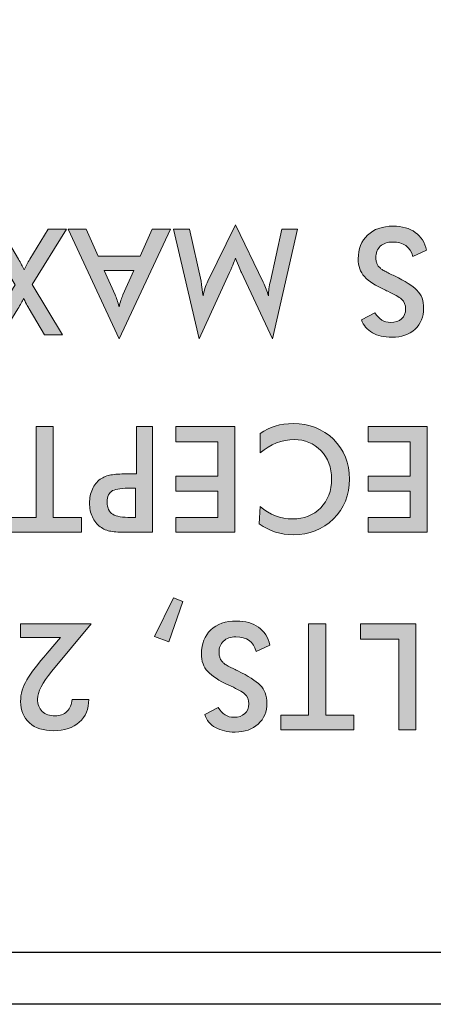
# Model space of a CAD drawing. Header units: inches. Extents: x -3.1 to 15.2, y -1.5 to 10.6.
# Tile 57 of 89: x 6.888 to 6.993, y 7.821 to 8.07. Entities that reach past the tile are written whole.
import ezdxf

# ---------------------------------------------------------------- set-up
doc = ezdxf.new("R2010")
doc.units = ezdxf.units.IN
doc.header["$MEASUREMENT"] = 0
doc.layers.add('Screenprinting', color=7, linetype='Continuous')

# ---------------------------------------------------------------- blocks, each defined once
blk = doc.blocks.new('block 1703')
at = {"color": 7, "lineweight": 25, "true_color": 0xffffff}
blk.add_lwpolyline([(7.69159, 7.82089), (0.09159, 7.82089)], dxfattribs=at)
blk = doc.blocks.new('block 1706')
at = {"color": 7, "lineweight": 25, "true_color": 0xffffff}
blk.add_lwpolyline([(0.45759, 7.83409), (7.32559, 7.83409)], dxfattribs=at)
blk = doc.blocks.new('block 2071')
at = {"color": 7, "lineweight": 25, "true_color": 0xffffff}
blk.add_lwpolyline([(7.06159, 8.04477), (6.94959, 8.10943)], dxfattribs=at)
blk = doc.blocks.new('block 3265')
at = {"layer": 'Screenprinting', "true_color": 0xffffff}
h = blk.add_hatch(color=7, dxfattribs=at)
h.dxf.hatch_style = 2
edge = h.paths.add_edge_path()
edge.add_spline(control_points=[(6.8999, 8.01729), (6.8999, 8.01729), (6.89121, 8.00326), (6.89121, 8.00326), (6.89121, 8.00326), (6.89889, 7.99047), (6.89889, 7.99047), (6.89889, 7.99047), (6.89431, 7.99047), (6.89431, 7.99047), (6.89431, 7.99047), (6.89046, 7.99704), (6.89046, 7.99704), (6.89026, 7.99734), (6.88978, 7.99823), (6.88904, 7.9997), (6.88866, 7.99895), (6.88817, 7.99807), (6.88757, 7.99708), (6.88757, 7.99708), (6.88349, 7.99047), (6.88349, 7.99047), (6.88349, 7.99047), (6.87903, 7.99047), (6.87903, 7.99047), (6.87903, 7.99047), (6.88687, 8.00319), (6.88687, 8.00319), (6.88687, 8.00319), (6.87843, 8.01729), (6.87843, 8.01729), (6.87843, 8.01729), (6.88323, 8.01729), (6.88323, 8.01729), (6.88323, 8.01729), (6.88772, 8.00968), (6.88772, 8.00968), (6.88828, 8.00868), (6.88875, 8.00778), (6.88915, 8.00698), (6.88955, 8.00783), (6.89004, 8.00871), (6.89061, 8.00964), (6.89061, 8.00964), (6.89529, 8.01729), (6.89529, 8.01729), (6.89529, 8.01729), (6.8999, 8.01729), (6.8999, 8.01729)], knot_values=[0, 0, 0, 0, 1, 1, 1, 2, 2, 2, 3, 3, 3, 4, 4, 4, 5, 5, 5, 6, 6, 6, 7, 7, 7, 8, 8, 8, 9, 9, 9, 10, 10, 10, 11, 11, 11, 12, 12, 12, 13, 13, 13, 14, 14, 14, 15, 15, 15, 16, 16, 16, 16], degree=3, periodic=1)
h = blk.add_hatch(color=7, dxfattribs=at)
h.dxf.hatch_style = 2
h.paths.add_polyline_path([(6.90489, 8.01729), (6.90792, 8.01039), (6.91852, 8.01039), (6.92163, 8.01729), (6.9262, 8.01729), (6.91325, 7.98943), (6.90028, 8.01729)])
edge = h.paths.add_edge_path()
edge.add_spline(control_points=[(6.91691, 8.00675), (6.91691, 8.00675), (6.90946, 8.00675), (6.90946, 8.00675), (6.90946, 8.00675), (6.91219, 8.00064), (6.91219, 8.00064), (6.91252, 7.99986), (6.91286, 7.99885), (6.91321, 7.9976), (6.91351, 7.99878), (6.91383, 7.99979), (6.91418, 8.00064), (6.91418, 8.00064), (6.91691, 8.00675), (6.91691, 8.00675)], knot_values=[0, 0, 0, 0, 1, 1, 1, 2, 2, 2, 3, 3, 3, 4, 4, 4, 5, 5, 5, 5], degree=3, periodic=1)
h = blk.add_hatch(color=7, dxfattribs=at)
h.dxf.hatch_style = 2
edge = h.paths.add_edge_path()
edge.add_spline(control_points=[(6.934, 8.00406), (6.934, 8.00403), (6.93416, 8.0028), (6.93449, 8.00038), (6.93471, 8.0016), (6.93513, 8.00284), (6.93572, 8.00409), (6.93572, 8.00409), (6.94274, 8.01838), (6.94274, 8.01838), (6.94274, 8.01838), (6.94973, 8.00379), (6.94973, 8.00379), (6.95032, 8.00262), (6.95075, 8.00148), (6.95105, 8.00038), (6.95108, 8.00153), (6.95124, 8.00277), (6.95154, 8.00409), (6.95154, 8.00409), (6.95443, 8.01729), (6.95443, 8.01729), (6.95443, 8.01729), (6.95843, 8.01729), (6.95843, 8.01729), (6.95843, 8.01729), (6.95209, 7.98943), (6.95209, 7.98943), (6.95209, 7.98943), (6.94419, 8.00627), (6.94419, 8.00627), (6.94394, 8.00682), (6.94345, 8.00803), (6.94274, 8.0099), (6.94256, 8.00943), (6.94204, 8.00822), (6.94119, 8.00627), (6.94119, 8.00627), (6.93347, 7.98943), (6.93347, 7.98943), (6.93347, 7.98943), (6.92699, 8.01729), (6.92699, 8.01729), (6.92699, 8.01729), (6.93104, 8.01729), (6.93104, 8.01729), (6.93104, 8.01729), (6.934, 8.00406), (6.934, 8.00406)], knot_values=[0, 0, 0, 0, 1, 1, 1, 2, 2, 2, 3, 3, 3, 4, 4, 4, 5, 5, 5, 6, 6, 6, 7, 7, 7, 8, 8, 8, 9, 9, 9, 10, 10, 10, 11, 11, 11, 12, 12, 12, 13, 13, 13, 14, 14, 14, 15, 15, 15, 16, 16, 16, 16], degree=3, periodic=1)
h = blk.add_hatch(color=7, dxfattribs=at)
h.dxf.hatch_style = 2
edge = h.paths.add_edge_path()
edge.add_spline(control_points=[(6.99114, 8.01193), (6.99114, 8.01193), (6.98766, 8.01031), (6.98766, 8.01031), (6.98701, 8.01277), (6.98528, 8.01399), (6.98249, 8.01399), (6.98119, 8.01399), (6.98016, 8.01363), (6.9794, 8.01291), (6.97864, 8.01218), (6.97824, 8.01122), (6.97824, 8.01002), (6.97824, 8.00969), (6.97829, 8.00939), (6.97837, 8.00911), (6.97843, 8.00884), (6.97852, 8.0086), (6.97858, 8.00838), (6.97866, 8.00817), (6.97881, 8.00796), (6.97903, 8.00774), (6.97926, 8.00753), (6.97944, 8.00736), (6.97956, 8.00724), (6.97968, 8.00711), (6.97993, 8.00695), (6.98029, 8.00675), (6.98066, 8.00655), (6.98092, 8.00642), (6.98107, 8.00634), (6.98121, 8.00627), (6.98153, 8.00611), (6.98201, 8.00587), (6.9825, 8.00564), (6.98283, 8.00548), (6.98301, 8.00541), (6.98566, 8.0041), (6.98755, 8.00289), (6.98869, 8.00176), (6.98983, 8.00064), (6.99038, 7.99913), (6.99038, 7.99723), (6.99038, 7.99505), (6.98965, 7.99328), (6.98819, 7.99192), (6.98671, 7.99055), (6.98475, 7.98987), (6.98234, 7.98987), (6.98036, 7.98987), (6.97871, 7.99025), (6.97738, 7.99102), (6.97603, 7.99178), (6.97511, 7.99287), (6.97461, 7.9943), (6.97461, 7.9943), (6.97803, 7.99607), (6.97803, 7.99607), (6.97904, 7.99444), (6.98037, 7.99363), (6.982, 7.99363), (6.98317, 7.99363), (6.9841, 7.99393), (6.98478, 7.99455), (6.98547, 7.99516), (6.98581, 7.99598), (6.98581, 7.997), (6.98581, 7.9981), (6.98547, 7.99894), (6.98478, 7.99951), (6.9841, 8.00009), (6.98294, 8.00075), (6.98128, 8.00151), (6.98104, 8.00163), (6.98085, 8.00172), (6.98073, 8.00176), (6.97823, 8.00292), (6.97644, 8.00407), (6.97538, 8.00522), (6.97432, 8.00637), (6.9738, 8.00787), (6.9738, 8.00972), (6.9738, 8.01224), (6.97458, 8.01426), (6.97617, 8.01575), (6.97776, 8.01725), (6.97993, 8.01801), (6.98267, 8.01801), (6.98494, 8.01801), (6.98682, 8.01748), (6.98827, 8.01643), (6.98973, 8.01538), (6.9907, 8.01388), (6.99114, 8.01193)], knot_values=[0, 0, 0, 0, 1, 1, 1, 2, 2, 2, 3, 3, 3, 4, 4, 4, 5, 5, 5, 6, 6, 6, 7, 7, 7, 8, 8, 8, 9, 9, 9, 10, 10, 10, 11, 11, 11, 12, 12, 12, 13, 13, 13, 14, 14, 14, 15, 15, 15, 16, 16, 16, 17, 17, 17, 18, 18, 18, 19, 19, 19, 20, 20, 20, 21, 21, 21, 22, 22, 22, 23, 23, 23, 24, 24, 24, 25, 25, 25, 26, 26, 26, 27, 27, 27, 28, 28, 28, 29, 29, 29, 30, 30, 30, 31, 31, 31, 31], degree=3, periodic=1)
h = blk.add_hatch(color=7, dxfattribs=at)
h.dxf.hatch_style = 2
h.paths.add_polyline_path([(6.89218, 7.94418), (6.89218, 7.96729), (6.89654, 7.96729), (6.89654, 7.94418), (6.90366, 7.94418), (6.90366, 7.94046), (6.8851, 7.94046), (6.8851, 7.94418)])
h = blk.add_hatch(color=7, dxfattribs=at)
h.dxf.hatch_style = 2
edge = h.paths.add_edge_path()
edge.add_spline(control_points=[(6.91763, 7.95525), (6.91763, 7.95525), (6.91763, 7.96729), (6.91763, 7.96729), (6.91763, 7.96729), (6.92171, 7.96729), (6.92171, 7.96729), (6.92171, 7.96729), (6.92171, 7.94046), (6.92171, 7.94046), (6.92171, 7.94046), (6.91512, 7.94046), (6.91512, 7.94046), (6.91348, 7.94046), (6.91215, 7.94054), (6.91115, 7.94071), (6.91016, 7.94087), (6.90925, 7.94126), (6.90842, 7.94185), (6.90759, 7.94246), (6.90694, 7.94328), (6.90645, 7.94435), (6.90597, 7.94541), (6.90572, 7.94658), (6.90572, 7.94786), (6.90572, 7.94913), (6.90597, 7.9503), (6.90645, 7.95138), (6.90694, 7.95245), (6.90759, 7.95329), (6.90842, 7.95389), (6.90925, 7.95447), (6.91016, 7.95484), (6.91115, 7.955), (6.91215, 7.95517), (6.91348, 7.95525), (6.91512, 7.95525), (6.91512, 7.95525), (6.91763, 7.95525), (6.91763, 7.95525)], knot_values=[0, 0, 0, 0, 1, 1, 1, 2, 2, 2, 3, 3, 3, 4, 4, 4, 5, 5, 5, 6, 6, 6, 7, 7, 7, 8, 8, 8, 9, 9, 9, 10, 10, 10, 11, 11, 11, 12, 12, 12, 13, 13, 13, 13], degree=3, periodic=1)
edge = h.paths.add_edge_path()
edge.add_spline(control_points=[(6.91737, 7.95168), (6.91737, 7.95168), (6.91625, 7.95168), (6.91625, 7.95168), (6.91405, 7.95168), (6.91249, 7.95146), (6.91158, 7.95101), (6.91067, 7.95055), (6.91021, 7.94959), (6.91021, 7.94812), (6.91021, 7.94659), (6.91069, 7.94556), (6.91162, 7.94502), (6.91256, 7.94449), (6.9141, 7.94422), (6.91625, 7.94422), (6.91625, 7.94422), (6.91737, 7.94422), (6.91737, 7.94422), (6.91737, 7.94422), (6.91737, 7.95168), (6.91737, 7.95168)], knot_values=[0, 0, 0, 0, 1, 1, 1, 2, 2, 2, 3, 3, 3, 4, 4, 4, 5, 5, 5, 6, 6, 6, 7, 7, 7, 7], degree=3, periodic=1)
h = blk.add_hatch(color=7, dxfattribs=at)
h.dxf.hatch_style = 2
h.paths.add_polyline_path([(6.94257, 7.96729), (6.94257, 7.94046), (6.92763, 7.94046), (6.92763, 7.94418), (6.93823, 7.94418), (6.93823, 7.95089), (6.92763, 7.95089), (6.92763, 7.95472), (6.93823, 7.95472), (6.93823, 7.96339), (6.92763, 7.96339), (6.92763, 7.96729)])
h = blk.add_hatch(color=7, dxfattribs=at)
h.dxf.hatch_style = 2
edge = h.paths.add_edge_path()
edge.add_spline(control_points=[(6.94892, 7.94699), (6.95139, 7.94489), (6.95414, 7.94384), (6.95717, 7.94384), (6.96008, 7.94384), (6.96246, 7.94478), (6.9643, 7.94666), (6.96613, 7.94853), (6.96705, 7.95097), (6.96705, 7.95397), (6.96705, 7.9569), (6.96616, 7.95929), (6.96436, 7.96115), (6.96255, 7.96301), (6.96031, 7.96395), (6.95761, 7.96395), (6.95447, 7.96395), (6.95158, 7.96282), (6.94896, 7.96057), (6.94896, 7.96057), (6.94896, 7.96549), (6.94896, 7.96549), (6.95131, 7.96716), (6.95407, 7.968), (6.95728, 7.968), (6.96143, 7.968), (6.96484, 7.96667), (6.96754, 7.96402), (6.97024, 7.96137), (6.97158, 7.95801), (6.97158, 7.95393), (6.97158, 7.94988), (6.97023, 7.94652), (6.9675, 7.94384), (6.96478, 7.94117), (6.9614, 7.93983), (6.95734, 7.93983), (6.95422, 7.93983), (6.95133, 7.94076), (6.94869, 7.94261), (6.94869, 7.94261), (6.94892, 7.94699), (6.94892, 7.94699)], knot_values=[0, 0, 0, 0, 1, 1, 1, 2, 2, 2, 3, 3, 3, 4, 4, 4, 5, 5, 5, 6, 6, 6, 7, 7, 7, 8, 8, 8, 9, 9, 9, 10, 10, 10, 11, 11, 11, 12, 12, 12, 13, 13, 13, 14, 14, 14, 14], degree=3, periodic=1)
h = blk.add_hatch(color=7, dxfattribs=at)
h.dxf.hatch_style = 2
h.paths.add_polyline_path([(6.99128, 7.96729), (6.99128, 7.94046), (6.97633, 7.94046), (6.97633, 7.94418), (6.98694, 7.94418), (6.98694, 7.95089), (6.97633, 7.95089), (6.97633, 7.95472), (6.98694, 7.95472), (6.98694, 7.96339), (6.97633, 7.96339), (6.97633, 7.96729)])
h = blk.add_hatch(color=7, dxfattribs=at)
h.dxf.hatch_style = 2
h.paths.add_polyline_path([(6.92579, 7.91273), (6.92223, 7.91404), (6.92699, 7.92387), (6.92935, 7.92293)])
h = blk.add_hatch(color=7, dxfattribs=at)
h.dxf.hatch_style = 2
edge = h.paths.add_edge_path()
edge.add_spline(control_points=[(6.88822, 7.91378), (6.88822, 7.91378), (6.88822, 7.91727), (6.88822, 7.91727), (6.88822, 7.91727), (6.90617, 7.91727), (6.90617, 7.91727), (6.90617, 7.91727), (6.89616, 7.90527), (6.89616, 7.90527), (6.89377, 7.90236), (6.89256, 7.90002), (6.89256, 7.89821), (6.89256, 7.89689), (6.89296, 7.89585), (6.89374, 7.89508), (6.89453, 7.89432), (6.89562, 7.89394), (6.89699, 7.89394), (6.89821, 7.89394), (6.89922, 7.89432), (6.90001, 7.89508), (6.9008, 7.89585), (6.90123, 7.89685), (6.90134, 7.89811), (6.90134, 7.89811), (6.90553, 7.89811), (6.90553, 7.89811), (6.90553, 7.8957), (6.90473, 7.89379), (6.90312, 7.89235), (6.9015, 7.89091), (6.89933, 7.89019), (6.89662, 7.89019), (6.89404, 7.89019), (6.89201, 7.89085), (6.8905, 7.89218), (6.88901, 7.8935), (6.88826, 7.89532), (6.88826, 7.89762), (6.88826, 7.89954), (6.88878, 7.90137), (6.88984, 7.90311), (6.89088, 7.90485), (6.89261, 7.90709), (6.89501, 7.90984), (6.89501, 7.90984), (6.89841, 7.91378), (6.89841, 7.91378), (6.89841, 7.91378), (6.88822, 7.91378), (6.88822, 7.91378)], knot_values=[0, 0, 0, 0, 1, 1, 1, 2, 2, 2, 3, 3, 3, 4, 4, 4, 5, 5, 5, 6, 6, 6, 7, 7, 7, 8, 8, 8, 9, 9, 9, 10, 10, 10, 11, 11, 11, 12, 12, 12, 13, 13, 13, 14, 14, 14, 15, 15, 15, 16, 16, 16, 17, 17, 17, 17], degree=3, periodic=1)
h = blk.add_hatch(color=7, dxfattribs=at)
h.dxf.hatch_style = 2
edge = h.paths.add_edge_path()
edge.add_spline(control_points=[(6.95143, 7.91191), (6.95143, 7.91191), (6.94794, 7.91029), (6.94794, 7.91029), (6.94729, 7.91275), (6.94557, 7.91397), (6.94278, 7.91397), (6.94147, 7.91397), (6.94044, 7.91361), (6.93968, 7.91288), (6.93892, 7.91216), (6.93853, 7.91119), (6.93853, 7.90999), (6.93853, 7.90967), (6.93857, 7.90937), (6.93865, 7.90909), (6.93872, 7.90882), (6.9388, 7.90858), (6.93887, 7.90836), (6.93895, 7.90815), (6.9391, 7.90794), (6.93932, 7.90772), (6.93955, 7.90751), (6.93972, 7.90734), (6.93985, 7.90722), (6.93997, 7.90709), (6.94021, 7.90693), (6.94058, 7.90673), (6.94095, 7.90653), (6.9412, 7.90639), (6.94135, 7.90632), (6.9415, 7.90624), (6.94181, 7.90609), (6.9423, 7.90585), (6.94279, 7.90561), (6.94312, 7.90546), (6.94329, 7.90538), (6.94595, 7.90408), (6.94784, 7.90287), (6.94897, 7.90174), (6.95011, 7.90061), (6.95067, 7.8991), (6.95067, 7.8972), (6.95067, 7.89503), (6.94994, 7.89326), (6.94847, 7.89189), (6.94699, 7.89053), (6.94504, 7.88985), (6.94263, 7.88985), (6.94065, 7.88985), (6.93899, 7.89023), (6.93766, 7.891), (6.93632, 7.89176), (6.9354, 7.89285), (6.9349, 7.89428), (6.9349, 7.89428), (6.93831, 7.89604), (6.93831, 7.89604), (6.93933, 7.89442), (6.94066, 7.8936), (6.94229, 7.8936), (6.94345, 7.8936), (6.94439, 7.89391), (6.94507, 7.89452), (6.94576, 7.89513), (6.9461, 7.89596), (6.9461, 7.89698), (6.9461, 7.89808), (6.94576, 7.89892), (6.94507, 7.89949), (6.94439, 7.90007), (6.94322, 7.90073), (6.94157, 7.90148), (6.94132, 7.9016), (6.94113, 7.90169), (6.94101, 7.90174), (6.93852, 7.90289), (6.93673, 7.90405), (6.93567, 7.90519), (6.93461, 7.90634), (6.93408, 7.90784), (6.93408, 7.9097), (6.93408, 7.91222), (6.93487, 7.91423), (6.93646, 7.91573), (6.93804, 7.91723), (6.94021, 7.91798), (6.94295, 7.91798), (6.94523, 7.91798), (6.9471, 7.91746), (6.94855, 7.91641), (6.95002, 7.91536), (6.95098, 7.91386), (6.95143, 7.91191)], knot_values=[0, 0, 0, 0, 1, 1, 1, 2, 2, 2, 3, 3, 3, 4, 4, 4, 5, 5, 5, 6, 6, 6, 7, 7, 7, 8, 8, 8, 9, 9, 9, 10, 10, 10, 11, 11, 11, 12, 12, 12, 13, 13, 13, 14, 14, 14, 15, 15, 15, 16, 16, 16, 17, 17, 17, 18, 18, 18, 19, 19, 19, 20, 20, 20, 21, 21, 21, 22, 22, 22, 23, 23, 23, 24, 24, 24, 25, 25, 25, 26, 26, 26, 27, 27, 27, 28, 28, 28, 29, 29, 29, 30, 30, 30, 31, 31, 31, 31], degree=3, periodic=1)
h = blk.add_hatch(color=7, dxfattribs=at)
h.dxf.hatch_style = 2
h.paths.add_polyline_path([(6.96124, 7.89417), (6.96124, 7.91727), (6.96559, 7.91727), (6.96559, 7.89417), (6.97271, 7.89417), (6.97271, 7.89045), (6.95416, 7.89045), (6.95416, 7.89417)])
h = blk.add_hatch(color=7, dxfattribs=at)
h.dxf.hatch_style = 2
h.paths.add_polyline_path([(6.98843, 7.91727), (6.98843, 7.89045), (6.98409, 7.89045), (6.98409, 7.91337), (6.97435, 7.91337), (6.97435, 7.91727)])
at = {"layer": 'Screenprinting', "lineweight": 0}
for points in [[(6.90489, 8.01729), (6.90792, 8.01039), (6.91852, 8.01039), (6.92163, 8.01729), (6.9262, 8.01729), (6.91325, 7.98943), (6.90028, 8.01729), (6.90489, 8.01729)], [(6.89218, 7.94418), (6.89218, 7.96729), (6.89654, 7.96729), (6.89654, 7.94418), (6.90366, 7.94418), (6.90366, 7.94046), (6.8851, 7.94046), (6.8851, 7.94418), (6.89218, 7.94418)], [(6.94257, 7.96729), (6.94257, 7.94046), (6.92763, 7.94046), (6.92763, 7.94418), (6.93823, 7.94418), (6.93823, 7.95089), (6.92763, 7.95089), (6.92763, 7.95472), (6.93823, 7.95472), (6.93823, 7.96339), (6.92763, 7.96339), (6.92763, 7.96729), (6.94257, 7.96729)], [(6.99128, 7.96729), (6.99128, 7.94046), (6.97633, 7.94046), (6.97633, 7.94418), (6.98694, 7.94418), (6.98694, 7.95089), (6.97633, 7.95089), (6.97633, 7.95472), (6.98694, 7.95472), (6.98694, 7.96339), (6.97633, 7.96339), (6.97633, 7.96729), (6.99128, 7.96729)], [(6.92579, 7.91273), (6.92223, 7.91404), (6.92699, 7.92387), (6.92935, 7.92293), (6.92579, 7.91273)], [(6.96124, 7.89417), (6.96124, 7.91727), (6.96559, 7.91727), (6.96559, 7.89417), (6.97271, 7.89417), (6.97271, 7.89045), (6.95416, 7.89045), (6.95416, 7.89417), (6.96124, 7.89417)], [(6.98843, 7.91727), (6.98843, 7.89045), (6.98409, 7.89045), (6.98409, 7.91337), (6.97435, 7.91337), (6.97435, 7.91727), (6.98843, 7.91727)]]:
    blk.add_lwpolyline(points, dxfattribs=at)
for points, knots in [([(6.8999, 8.01729), (6.8999, 8.01729), (6.89121, 8.00326), (6.89121, 8.00326), (6.89121, 8.00326), (6.89889, 7.99047), (6.89889, 7.99047), (6.89889, 7.99047), (6.89431, 7.99047), (6.89431, 7.99047), (6.89431, 7.99047), (6.89046, 7.99704), (6.89046, 7.99704), (6.89026, 7.99734), (6.88978, 7.99823), (6.88904, 7.9997), (6.88866, 7.99895), (6.88817, 7.99807), (6.88757, 7.99708), (6.88757, 7.99708), (6.88349, 7.99047), (6.88349, 7.99047), (6.88349, 7.99047), (6.87903, 7.99047), (6.87903, 7.99047), (6.87903, 7.99047), (6.88687, 8.00319), (6.88687, 8.00319), (6.88687, 8.00319), (6.87843, 8.01729), (6.87843, 8.01729), (6.87843, 8.01729), (6.88323, 8.01729), (6.88323, 8.01729), (6.88323, 8.01729), (6.88772, 8.00968), (6.88772, 8.00968), (6.88828, 8.00868), (6.88875, 8.00778), (6.88915, 8.00698), (6.88955, 8.00783), (6.89004, 8.00871), (6.89061, 8.00964), (6.89061, 8.00964), (6.89529, 8.01729), (6.89529, 8.01729), (6.89529, 8.01729), (6.8999, 8.01729), (6.8999, 8.01729)], [0, 0, 0, 0, 1, 1, 1, 2, 2, 2, 3, 3, 3, 4, 4, 4, 5, 5, 5, 6, 6, 6, 7, 7, 7, 8, 8, 8, 9, 9, 9, 10, 10, 10, 11, 11, 11, 12, 12, 12, 13, 13, 13, 14, 14, 14, 15, 15, 15, 16, 16, 16, 16]), ([(6.934, 8.00406), (6.934, 8.00403), (6.93416, 8.0028), (6.93449, 8.00038), (6.93471, 8.0016), (6.93513, 8.00284), (6.93572, 8.00409), (6.93572, 8.00409), (6.94274, 8.01838), (6.94274, 8.01838), (6.94274, 8.01838), (6.94973, 8.00379), (6.94973, 8.00379), (6.95032, 8.00262), (6.95075, 8.00148), (6.95105, 8.00038), (6.95108, 8.00153), (6.95124, 8.00277), (6.95154, 8.00409), (6.95154, 8.00409), (6.95443, 8.01729), (6.95443, 8.01729), (6.95443, 8.01729), (6.95843, 8.01729), (6.95843, 8.01729), (6.95843, 8.01729), (6.95209, 7.98943), (6.95209, 7.98943), (6.95209, 7.98943), (6.94419, 8.00627), (6.94419, 8.00627), (6.94394, 8.00682), (6.94345, 8.00803), (6.94274, 8.0099), (6.94256, 8.00943), (6.94204, 8.00822), (6.94119, 8.00627), (6.94119, 8.00627), (6.93347, 7.98943), (6.93347, 7.98943), (6.93347, 7.98943), (6.92699, 8.01729), (6.92699, 8.01729), (6.92699, 8.01729), (6.93104, 8.01729), (6.93104, 8.01729), (6.93104, 8.01729), (6.934, 8.00406), (6.934, 8.00406)], [0, 0, 0, 0, 1, 1, 1, 2, 2, 2, 3, 3, 3, 4, 4, 4, 5, 5, 5, 6, 6, 6, 7, 7, 7, 8, 8, 8, 9, 9, 9, 10, 10, 10, 11, 11, 11, 12, 12, 12, 13, 13, 13, 14, 14, 14, 15, 15, 15, 16, 16, 16, 16]), ([(6.99114, 8.01193), (6.99114, 8.01193), (6.98766, 8.01031), (6.98766, 8.01031), (6.98701, 8.01277), (6.98528, 8.01399), (6.98249, 8.01399), (6.98119, 8.01399), (6.98016, 8.01363), (6.9794, 8.01291), (6.97864, 8.01218), (6.97824, 8.01122), (6.97824, 8.01002), (6.97824, 8.00969), (6.97829, 8.00939), (6.97837, 8.00911), (6.97843, 8.00884), (6.97852, 8.0086), (6.97858, 8.00838), (6.97866, 8.00817), (6.97881, 8.00796), (6.97903, 8.00774), (6.97926, 8.00753), (6.97944, 8.00736), (6.97956, 8.00724), (6.97968, 8.00711), (6.97993, 8.00695), (6.98029, 8.00675), (6.98066, 8.00655), (6.98092, 8.00642), (6.98107, 8.00634), (6.98121, 8.00627), (6.98153, 8.00611), (6.98201, 8.00587), (6.9825, 8.00564), (6.98283, 8.00548), (6.98301, 8.00541), (6.98566, 8.0041), (6.98755, 8.00289), (6.98869, 8.00176), (6.98983, 8.00064), (6.99038, 7.99913), (6.99038, 7.99723), (6.99038, 7.99505), (6.98965, 7.99328), (6.98819, 7.99192), (6.98671, 7.99055), (6.98475, 7.98987), (6.98234, 7.98987), (6.98036, 7.98987), (6.97871, 7.99025), (6.97738, 7.99102), (6.97603, 7.99178), (6.97511, 7.99287), (6.97461, 7.9943), (6.97461, 7.9943), (6.97803, 7.99607), (6.97803, 7.99607), (6.97904, 7.99444), (6.98037, 7.99363), (6.982, 7.99363), (6.98317, 7.99363), (6.9841, 7.99393), (6.98478, 7.99455), (6.98547, 7.99516), (6.98581, 7.99598), (6.98581, 7.997), (6.98581, 7.9981), (6.98547, 7.99894), (6.98478, 7.99951), (6.9841, 8.00009), (6.98294, 8.00075), (6.98128, 8.00151), (6.98104, 8.00163), (6.98085, 8.00172), (6.98073, 8.00176), (6.97823, 8.00292), (6.97644, 8.00407), (6.97538, 8.00522), (6.97432, 8.00637), (6.9738, 8.00787), (6.9738, 8.00972), (6.9738, 8.01224), (6.97458, 8.01426), (6.97617, 8.01575), (6.97776, 8.01725), (6.97993, 8.01801), (6.98267, 8.01801), (6.98494, 8.01801), (6.98682, 8.01748), (6.98827, 8.01643), (6.98973, 8.01538), (6.9907, 8.01388), (6.99114, 8.01193)], [0, 0, 0, 0, 1, 1, 1, 2, 2, 2, 3, 3, 3, 4, 4, 4, 5, 5, 5, 6, 6, 6, 7, 7, 7, 8, 8, 8, 9, 9, 9, 10, 10, 10, 11, 11, 11, 12, 12, 12, 13, 13, 13, 14, 14, 14, 15, 15, 15, 16, 16, 16, 17, 17, 17, 18, 18, 18, 19, 19, 19, 20, 20, 20, 21, 21, 21, 22, 22, 22, 23, 23, 23, 24, 24, 24, 25, 25, 25, 26, 26, 26, 27, 27, 27, 28, 28, 28, 29, 29, 29, 30, 30, 30, 31, 31, 31, 31]), ([(6.91691, 8.00675), (6.91691, 8.00675), (6.90946, 8.00675), (6.90946, 8.00675), (6.90946, 8.00675), (6.91219, 8.00064), (6.91219, 8.00064), (6.91252, 7.99986), (6.91286, 7.99885), (6.91321, 7.9976), (6.91351, 7.99878), (6.91383, 7.99979), (6.91418, 8.00064), (6.91418, 8.00064), (6.91691, 8.00675), (6.91691, 8.00675)], [0, 0, 0, 0, 1, 1, 1, 2, 2, 2, 3, 3, 3, 4, 4, 4, 5, 5, 5, 5]), ([(6.91763, 7.95525), (6.91763, 7.95525), (6.91763, 7.96729), (6.91763, 7.96729), (6.91763, 7.96729), (6.92171, 7.96729), (6.92171, 7.96729), (6.92171, 7.96729), (6.92171, 7.94046), (6.92171, 7.94046), (6.92171, 7.94046), (6.91512, 7.94046), (6.91512, 7.94046), (6.91348, 7.94046), (6.91215, 7.94054), (6.91115, 7.94071), (6.91016, 7.94087), (6.90925, 7.94126), (6.90842, 7.94185), (6.90759, 7.94246), (6.90694, 7.94328), (6.90645, 7.94435), (6.90597, 7.94541), (6.90572, 7.94658), (6.90572, 7.94786), (6.90572, 7.94913), (6.90597, 7.9503), (6.90645, 7.95138), (6.90694, 7.95245), (6.90759, 7.95329), (6.90842, 7.95389), (6.90925, 7.95447), (6.91016, 7.95484), (6.91115, 7.955), (6.91215, 7.95517), (6.91348, 7.95525), (6.91512, 7.95525), (6.91512, 7.95525), (6.91763, 7.95525), (6.91763, 7.95525)], [0, 0, 0, 0, 1, 1, 1, 2, 2, 2, 3, 3, 3, 4, 4, 4, 5, 5, 5, 6, 6, 6, 7, 7, 7, 8, 8, 8, 9, 9, 9, 10, 10, 10, 11, 11, 11, 12, 12, 12, 13, 13, 13, 13]), ([(6.94892, 7.94699), (6.95139, 7.94489), (6.95414, 7.94384), (6.95717, 7.94384), (6.96008, 7.94384), (6.96246, 7.94478), (6.9643, 7.94666), (6.96613, 7.94853), (6.96705, 7.95097), (6.96705, 7.95397), (6.96705, 7.9569), (6.96616, 7.95929), (6.96436, 7.96115), (6.96255, 7.96301), (6.96031, 7.96395), (6.95761, 7.96395), (6.95447, 7.96395), (6.95158, 7.96282), (6.94896, 7.96057), (6.94896, 7.96057), (6.94896, 7.96549), (6.94896, 7.96549), (6.95131, 7.96716), (6.95407, 7.968), (6.95728, 7.968), (6.96143, 7.968), (6.96484, 7.96667), (6.96754, 7.96402), (6.97024, 7.96137), (6.97158, 7.95801), (6.97158, 7.95393), (6.97158, 7.94988), (6.97023, 7.94652), (6.9675, 7.94384), (6.96478, 7.94117), (6.9614, 7.93983), (6.95734, 7.93983), (6.95422, 7.93983), (6.95133, 7.94076), (6.94869, 7.94261), (6.94869, 7.94261), (6.94892, 7.94699), (6.94892, 7.94699)], [0, 0, 0, 0, 1, 1, 1, 2, 2, 2, 3, 3, 3, 4, 4, 4, 5, 5, 5, 6, 6, 6, 7, 7, 7, 8, 8, 8, 9, 9, 9, 10, 10, 10, 11, 11, 11, 12, 12, 12, 13, 13, 13, 14, 14, 14, 14]), ([(6.91737, 7.95168), (6.91737, 7.95168), (6.91625, 7.95168), (6.91625, 7.95168), (6.91405, 7.95168), (6.91249, 7.95146), (6.91158, 7.95101), (6.91067, 7.95055), (6.91021, 7.94959), (6.91021, 7.94812), (6.91021, 7.94659), (6.91069, 7.94556), (6.91162, 7.94502), (6.91256, 7.94449), (6.9141, 7.94422), (6.91625, 7.94422), (6.91625, 7.94422), (6.91737, 7.94422), (6.91737, 7.94422), (6.91737, 7.94422), (6.91737, 7.95168), (6.91737, 7.95168)], [0, 0, 0, 0, 1, 1, 1, 2, 2, 2, 3, 3, 3, 4, 4, 4, 5, 5, 5, 6, 6, 6, 7, 7, 7, 7]), ([(6.88822, 7.91378), (6.88822, 7.91378), (6.88822, 7.91727), (6.88822, 7.91727), (6.88822, 7.91727), (6.90617, 7.91727), (6.90617, 7.91727), (6.90617, 7.91727), (6.89616, 7.90527), (6.89616, 7.90527), (6.89377, 7.90236), (6.89256, 7.90002), (6.89256, 7.89821), (6.89256, 7.89689), (6.89296, 7.89585), (6.89374, 7.89508), (6.89453, 7.89432), (6.89562, 7.89394), (6.89699, 7.89394), (6.89821, 7.89394), (6.89922, 7.89432), (6.90001, 7.89508), (6.9008, 7.89585), (6.90123, 7.89685), (6.90134, 7.89811), (6.90134, 7.89811), (6.90553, 7.89811), (6.90553, 7.89811), (6.90553, 7.8957), (6.90473, 7.89379), (6.90312, 7.89235), (6.9015, 7.89091), (6.89933, 7.89019), (6.89662, 7.89019), (6.89404, 7.89019), (6.89201, 7.89085), (6.8905, 7.89218), (6.88901, 7.8935), (6.88826, 7.89532), (6.88826, 7.89762), (6.88826, 7.89954), (6.88878, 7.90137), (6.88984, 7.90311), (6.89088, 7.90485), (6.89261, 7.90709), (6.89501, 7.90984), (6.89501, 7.90984), (6.89841, 7.91378), (6.89841, 7.91378), (6.89841, 7.91378), (6.88822, 7.91378), (6.88822, 7.91378)], [0, 0, 0, 0, 1, 1, 1, 2, 2, 2, 3, 3, 3, 4, 4, 4, 5, 5, 5, 6, 6, 6, 7, 7, 7, 8, 8, 8, 9, 9, 9, 10, 10, 10, 11, 11, 11, 12, 12, 12, 13, 13, 13, 14, 14, 14, 15, 15, 15, 16, 16, 16, 17, 17, 17, 17]), ([(6.95143, 7.91191), (6.95143, 7.91191), (6.94794, 7.91029), (6.94794, 7.91029), (6.94729, 7.91275), (6.94557, 7.91397), (6.94278, 7.91397), (6.94147, 7.91397), (6.94044, 7.91361), (6.93968, 7.91288), (6.93892, 7.91216), (6.93853, 7.91119), (6.93853, 7.90999), (6.93853, 7.90967), (6.93857, 7.90937), (6.93865, 7.90909), (6.93872, 7.90882), (6.9388, 7.90858), (6.93887, 7.90836), (6.93895, 7.90815), (6.9391, 7.90794), (6.93932, 7.90772), (6.93955, 7.90751), (6.93972, 7.90734), (6.93985, 7.90722), (6.93997, 7.90709), (6.94021, 7.90693), (6.94058, 7.90673), (6.94095, 7.90653), (6.9412, 7.90639), (6.94135, 7.90632), (6.9415, 7.90624), (6.94181, 7.90609), (6.9423, 7.90585), (6.94279, 7.90561), (6.94312, 7.90546), (6.94329, 7.90538), (6.94595, 7.90408), (6.94784, 7.90287), (6.94897, 7.90174), (6.95011, 7.90061), (6.95067, 7.8991), (6.95067, 7.8972), (6.95067, 7.89503), (6.94994, 7.89326), (6.94847, 7.89189), (6.94699, 7.89053), (6.94504, 7.88985), (6.94263, 7.88985), (6.94065, 7.88985), (6.93899, 7.89023), (6.93766, 7.891), (6.93632, 7.89176), (6.9354, 7.89285), (6.9349, 7.89428), (6.9349, 7.89428), (6.93831, 7.89604), (6.93831, 7.89604), (6.93933, 7.89442), (6.94066, 7.8936), (6.94229, 7.8936), (6.94345, 7.8936), (6.94439, 7.89391), (6.94507, 7.89452), (6.94576, 7.89513), (6.9461, 7.89596), (6.9461, 7.89698), (6.9461, 7.89808), (6.94576, 7.89892), (6.94507, 7.89949), (6.94439, 7.90007), (6.94322, 7.90073), (6.94157, 7.90148), (6.94132, 7.9016), (6.94113, 7.90169), (6.94101, 7.90174), (6.93852, 7.90289), (6.93673, 7.90405), (6.93567, 7.90519), (6.93461, 7.90634), (6.93408, 7.90784), (6.93408, 7.9097), (6.93408, 7.91222), (6.93487, 7.91423), (6.93646, 7.91573), (6.93804, 7.91723), (6.94021, 7.91798), (6.94295, 7.91798), (6.94523, 7.91798), (6.9471, 7.91746), (6.94855, 7.91641), (6.95002, 7.91536), (6.95098, 7.91386), (6.95143, 7.91191)], [0, 0, 0, 0, 1, 1, 1, 2, 2, 2, 3, 3, 3, 4, 4, 4, 5, 5, 5, 6, 6, 6, 7, 7, 7, 8, 8, 8, 9, 9, 9, 10, 10, 10, 11, 11, 11, 12, 12, 12, 13, 13, 13, 14, 14, 14, 15, 15, 15, 16, 16, 16, 17, 17, 17, 18, 18, 18, 19, 19, 19, 20, 20, 20, 21, 21, 21, 22, 22, 22, 23, 23, 23, 24, 24, 24, 25, 25, 25, 26, 26, 26, 27, 27, 27, 28, 28, 28, 29, 29, 29, 30, 30, 30, 31, 31, 31, 31])]:
    blk.add_open_spline(points, degree=3, knots=knots, dxfattribs=at)
blk = doc.blocks.new('block 3262')
at = {"layer": 'Screenprinting'}
blk.add_blockref('block 3265', (0, 0), dxfattribs=at)

msp = doc.modelspace()

# ---------------------------------------------------------------- block references
for name in ['block 2071', 'block 1706', 'block 1703']:
    msp.add_blockref(name, (0, 0))
at = {"layer": 'Screenprinting'}
msp.add_blockref('block 3262', (0, 0), dxfattribs=at)

doc.saveas('drawing.dxf')
